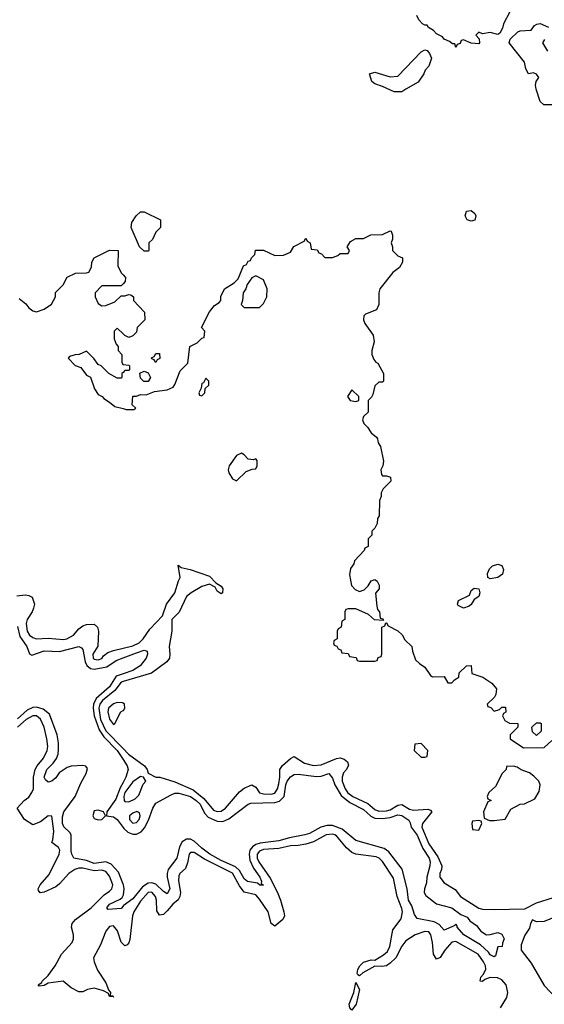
# Model space of a CAD drawing. Header units: inches. Extents: x 2710684 to 2828758, y 857022 to 965663.
# Tile 129 of 256: x 2749462 to 2752191, y 885549 to 890671. Entities that reach past the tile are written whole.
import ezdxf

# ---------------------------------------------------------------- set-up
doc = ezdxf.new("R2010")
doc.units = ezdxf.units.IN
doc.header["$MEASUREMENT"] = 0
for name, color, linetype in [('C7848', 7, 'Continuous'), ('C7858', 7, 'Continuous'), ('C7859', 7, 'Continuous')]:
    doc.layers.add(name, color=color, linetype=linetype)

msp = doc.modelspace()

# ---------------------------------------------------------------- linework, layer by layer
at = {"layer": 'C7848', "color": 4}
for points, elevation in [([(2749459.8, 889219.8), (2749493.4, 889193.4), (2749510, 889171.3), (2749530, 889156), (2749550, 889152), (2749590, 889164.7), (2749628.4, 889191.6), (2749648, 889230), (2749648.4, 889251.6), (2749688.4, 889291.6), (2749710, 889332), (2749752.7, 889352.7), (2749810, 889354), (2749822, 889358), (2749836.4, 889383.6), (2749838, 889410), (2749850, 889432), (2749930, 889472), (2749974, 889470), (2749972, 889390), (2749990, 889354), (2750000, 889343.1)], 12), ([(2750000, 889296.4), (2749990, 889286), (2749890, 889286), (2749854, 889250), (2749854, 889230), (2749870, 889194), (2749890, 889182), (2749910, 889184.7), (2749956.4, 889203.6), (2749990, 889234), (2750000, 889234)], 12), ([(2750000, 889036.6), (2749970, 889066), (2749954, 889050), (2749954, 889010), (2749963.6, 888983.6), (2749974, 888970), (2749974, 888950), (2749994, 888930), (2749994, 888890), (2749998, 888878), (2750000, 888877.7)], 12), ([(2750000, 888836), (2749994, 888830), (2749994, 888810), (2749990, 888806), (2749970, 888806), (2749926, 888830), (2749886, 888870), (2749870, 888878), (2749848.4, 888908.4), (2749810, 888946), (2749771.6, 888928.4), (2749750, 888928), (2749722, 888918), (2749714, 888910), (2749750, 888872), (2749781, 888861), (2749810, 888822), (2749831.1, 888811.1), (2749851, 888750), (2749870, 888722), (2749890.9, 888710.9), (2749899.6, 888699.6), (2749930, 888682), (2749958, 888658), (2750000, 888647.6)], 12), ([(2749446.8, 887673.2), (2749490, 887678.8), (2749510, 887676), (2749526.8, 887666.8), (2749538.8, 887630), (2749534.8, 887610), (2749527.3, 887590), (2749500.5, 887550), (2749495.5, 887530), (2749501.6, 887490), (2749514, 887470), (2749530, 887456.3), (2749550, 887450.7), (2749610, 887453.4), (2749690, 887446.4), (2749708, 887450), (2749742.7, 887470), (2749770, 887502.8), (2749790, 887517.3), (2749810, 887524.9), (2749850, 887526.8), (2749866.8, 887510), (2749873, 887490), (2749868.2, 887411.8), (2749843.1, 887370), (2749844.9, 887350), (2749850, 887343.8), (2749870, 887340.4), (2749890, 887348.5), (2749898.7, 887361.3), (2749921.1, 887378.9), (2749949.7, 887390.3), (2750000, 887402.2)], 8), ([(2749450, 887514), (2749462.8, 887462.8), (2749498.9, 887410), (2749512.8, 887372.8), (2749525.5, 887365.5), (2749590, 887387.6), (2749670, 887384), (2749770.3, 887410.3), (2749783.7, 887403.7), (2749790, 887394.8), (2749802, 887330), (2749811, 887311), (2749830, 887296.1), (2749850, 887292.1), (2749914.7, 887305.3), (2749963.3, 887336.7), (2750000, 887350.5)], 4), ([(2750000, 887267.5), (2749964.8, 887255.2), (2749930, 887201.1), (2749860.5, 887139.5), (2749846.4, 887110), (2749844.1, 887090), (2749850.1, 887050), (2749876.5, 886976.5), (2749900.7, 886940.7), (2749969.2, 886870), (2750000, 886823.3)], 4), ([(2750000, 887228), (2749990, 887225.1), (2749957.9, 887182.1), (2749892.6, 887130), (2749879.3, 887110), (2749873.4, 887090), (2749882.8, 887030), (2749910, 886971.4), (2750000, 886879.3)], 8), ([(2750000, 887115.3), (2749997.2, 887117.2), (2749970, 887119.3), (2749950, 887112.3), (2749924.9, 887090), (2749920.7, 887070), (2749930, 887032), (2749950, 887004.7), (2749958, 887010), (2749988, 887070), (2750000, 887076.9)], 12), ([(2750000, 886174), (2749975.6, 886235.6), (2749938.5, 886278.5), (2749911, 886291), (2749850, 886281.8), (2749810, 886297.3), (2749744, 886310), (2749732.7, 886330), (2749730, 886346), (2749729.3, 886430), (2749723.2, 886443.2), (2749692.5, 886472.5), (2749685.3, 886490), (2749684.4, 886524.4), (2749692.1, 886550), (2749751, 886630), (2749780.5, 886699.5), (2749807.8, 886750), (2749814.9, 886774.9), (2749807, 886787), (2749791.2, 886791.2), (2749730, 886787.8), (2749710, 886780.5), (2749667.7, 886752.3), (2749650, 886727.3), (2749630, 886709.6), (2749610, 886705.1), (2749596.6, 886716.6), (2749589.8, 886729.8), (2749603, 886770), (2749637, 886803), (2749653.1, 886826.9), (2749661.7, 886850), (2749664.1, 886875.9), (2749664.8, 886910), (2749658, 886950), (2749617.7, 887057.7), (2749585.1, 887085.1), (2749550, 887095.5), (2749530, 887093.8), (2749501, 887079), (2749450, 887033.5)], 4), ([(2749948.9, 885588.9), (2749930, 885589.3), (2749924.7, 885604.7), (2749898.3, 885618.3), (2749850, 885633.2), (2749814.4, 885625.6), (2749790, 885614), (2749770, 885614), (2749730, 885634), (2749689.2, 885669.2), (2749610, 885659.3), (2749590, 885647), (2749563.1, 885643.1), (2749558, 885650), (2749577.2, 885662.8), (2749579, 885670), (2749610, 885698.8), (2749646, 885750), (2749679.3, 885810), (2749735.1, 885870), (2749742.7, 885890), (2749742.7, 885910), (2749732.3, 885950), (2749735.1, 885970), (2749752, 885990), (2749833.6, 886050), (2749901, 886119), (2749930, 886138.4), (2749941.6, 886150), (2749946, 886170), (2749930, 886215.1), (2749910, 886239.6), (2749890, 886246.6), (2749850, 886243.9), (2749790, 886257.6), (2749770, 886257.3), (2749749.2, 886250.8), (2749717.3, 886230), (2749670, 886176), (2749650, 886159.5), (2749590, 886132.7), (2749569, 886129), (2749560.2, 886140.2), (2749559, 886150), (2749569, 886170), (2749616.4, 886223.6), (2749668, 886330), (2749671.2, 886350), (2749663.9, 886363.9), (2749629.2, 886390), (2749635.3, 886404.7), (2749640.5, 886450), (2749630, 886528), (2749610, 886528.7), (2749570, 886499), (2749530, 886482), (2749488, 886510), (2749449, 886570), (2749485.2, 886610), (2749510, 886627.3), (2749525.1, 886650), (2749533.3, 886670), (2749533.7, 886730), (2749543, 886770), (2749553.3, 886790), (2749585.6, 886830), (2749604.7, 886870), (2749608, 886890), (2749603.5, 886930), (2749589.6, 886990), (2749570, 887032.3), (2749550, 887049.4), (2749530, 887049.6), (2749495.8, 887030), (2749450.2, 886989.8)], 8), ([(2750000, 886703.3), (2749985.4, 886674.6), (2749963.1, 886616.9), (2749916, 886550), (2749914, 886530), (2749950, 886524), (2749970, 886510.7), (2750000, 886468.7)], 4), ([(2750000, 886060.4), (2749999.8, 886060.2), (2749990, 886048), (2749922, 886042), (2749915.3, 886050), (2749929.3, 886070), (2749984.1, 886095.9), (2749995.1, 886104.9), (2750000, 886115.4)], 4), ([(2750000, 885862.7), (2749990, 885872.7), (2749971.7, 885931.7), (2749950, 885957.4), (2749930, 885954.3), (2749910, 885929.4), (2749882.2, 885857.8), (2749846, 885790), (2749849.1, 885769.1), (2749866.9, 885726.9), (2749910, 885660.7), (2749923.5, 885623.5), (2749934.8, 885610), (2749932.7, 885592.7), (2749947.3, 885592.7), (2749948.9, 885588.9)], 8), ([(2749948.9, 885588.9), (2749950, 885586)], 8)]:
    msp.add_lwpolyline(points, dxfattribs=dict(at, elevation=elevation))
at = {"layer": 'C7848', "color": 4, "elevation": 4}
msp.add_lwpolyline([(2749870, 886559.5), (2749850, 886555.1), (2749842.4, 886530), (2749850, 886514.8), (2749870, 886508), (2749890, 886511), (2749909, 886530), (2749898, 886550)], close=True, dxfattribs=at)
at = {"layer": 'C7858', "color": 4}
for points, elevation in [([(2750110, 889466), (2750086, 889490), (2750042, 889590), (2750044.7, 889615.3), (2750068, 889650), (2750090, 889671.3), (2750110, 889672), (2750194, 889630), (2750194, 889590), (2750170, 889566), (2750152.7, 889527.3), (2750134, 889510), (2750134, 889470), (2750130, 889466)], 12), ([(2751810, 889622), (2751789.3, 889629.3), (2751779, 889650), (2751785.6, 889674.4), (2751810, 889678), (2751830, 889662), (2751834.8, 889650), (2751830, 889628.7)], 12), ([(2750690, 889338), (2750670, 889328), (2750646, 889294), (2750638, 889270), (2750624.7, 889250), (2750622, 889210), (2750614, 889190), (2750630, 889174), (2750710, 889174), (2750730, 889194), (2750748, 889230), (2750748.7, 889270), (2750730, 889318)], 12), ([(2750170, 888888), (2750162, 888902), (2750150, 888906), (2750148.4, 888911.6), (2750162, 888918), (2750170, 888934), (2750190, 888934), (2750191.6, 888908.4), (2750178, 888902)], 12), ([(2750130, 888788), (2750108.4, 888788.4), (2750090, 888806), (2750087.3, 888832.7), (2750110, 888842), (2750130, 888834), (2750142, 888810)], 12), ([(2750430, 888806), (2750418, 888782), (2750410, 888778), (2750405.4, 888754.6), (2750394, 888730), (2750398, 888718), (2750410, 888714), (2750426, 888730), (2750427.3, 888752.7), (2750446, 888770), (2750446, 888790)], 12), ([(2751190, 888746), (2751167.3, 888710), (2751182, 888690), (2751210, 888684.7), (2751226, 888690), (2751226, 888710)], 12), ([(2750615.3, 888415.3), (2750590, 888404), (2750551.3, 888350), (2750546, 888330), (2750550, 888314), (2750570, 888282), (2750590, 888272), (2750640.2, 888319.8), (2750672, 888332), (2750690, 888334), (2750698, 888350), (2750698, 888378), (2750690, 888386), (2750678, 888382), (2750650, 888384), (2750630, 888408)], 12), ([(2751910, 887762), (2751898, 887770), (2751895.3, 887790), (2751906, 887814), (2751922, 887830), (2751950, 887838.8), (2751970, 887831.3), (2751979.1, 887810), (2751972.7, 887787.3), (2751950, 887769.2)], 12), ([(2751770, 887609.2), (2751743.2, 887623.2), (2751739, 887630), (2751744, 887650), (2751802, 887678), (2751810, 887702), (2751825.6, 887714.4), (2751850.6, 887710.6), (2751854.8, 887690), (2751850.5, 887669.5), (2751825.4, 887654.6), (2751810.7, 887629.3), (2751799.8, 887620.2)], 12), ([(2752150, 886948), (2752130, 886966), (2752126, 886990), (2752150, 887014), (2752170, 887014), (2752174, 887010), (2752174, 886970)], 12), ([(2751550, 886906), (2751518, 886902), (2751514, 886870), (2751550, 886834), (2751570, 886834), (2751582, 886838), (2751586, 886870)], 12), ([(2752030, 886788), (2751994, 886786), (2751992, 886770), (2751971.1, 886748.9), (2751937.3, 886682.7), (2751902, 886650), (2751894, 886630), (2751898, 886618), (2751914, 886610), (2751898, 886602), (2751874, 886550), (2751878, 886518), (2751905.4, 886505.4), (2751930, 886506), (2751988, 886512), (2752016.4, 886563.6), (2752066, 886590), (2752088.7, 886591.3), (2752142, 886618), (2752164.7, 886655.3), (2752169, 886690), (2752162, 886710), (2752136.5, 886736.5), (2752113.6, 886753.6), (2752070, 886768.7), (2752050, 886782)], 12), ([(2750090, 886733.2), (2750050, 886707), (2750010, 886651.5), (2750004.5, 886630), (2750006, 886610), (2750010, 886604.4), (2750030, 886602), (2750062.5, 886617.5), (2750082.3, 886637.7), (2750105.2, 886694.8), (2750118, 886710), (2750106, 886730)], 8), ([(2750071.8, 886551.8), (2750050, 886543.7), (2750034, 886530), (2750034, 886510), (2750050, 886490.8), (2750070, 886494), (2750083.7, 886510), (2750089.2, 886530), (2750084.7, 886544.7)], 8), ([(2751850, 886506), (2751818, 886502), (2751814, 886490), (2751818, 886458), (2751850, 886454), (2751866, 886490), (2751862, 886502)], 12), ([(2751190, 885519.3), (2751179.3, 885530), (2751175.6, 885550), (2751199.5, 885610), (2751210, 885662), (2751230, 885626), (2751212.7, 885550)], 8)]:
    msp.add_lwpolyline(points, close=True, dxfattribs=dict(at, elevation=elevation))
for points, elevation in [([(2750000, 888647.6), (2750016.4, 888643.6), (2750056.4, 888643.6), (2750066, 888650), (2750048, 888668), (2750050, 888712), (2750070, 888712), (2750090, 888722), (2750120.4, 888719.6), (2750163.1, 888736.9), (2750230, 888744.7), (2750260.4, 888759.6), (2750270, 888774), (2750296.4, 888843.6), (2750336.4, 888883.6), (2750348, 888970), (2750386, 888990), (2750410, 889014), (2750422, 889018), (2750426, 889050), (2750408, 889070), (2750449.1, 889150.9), (2750476.4, 889183.6), (2750500.4, 889199.6), (2750508, 889210), (2750508.9, 889231.1), (2750528, 889270), (2750578, 889302), (2750598, 889322), (2750626, 889390), (2750642, 889398), (2750650, 889414), (2750662, 889418), (2750667.3, 889432.7), (2750686, 889450), (2750688.4, 889471.6), (2750730, 889472), (2750790, 889444.7), (2750834.6, 889445.4), (2750870, 889462), (2750888.7, 889491.3), (2750942, 889518), (2750950, 889534), (2750958, 889518), (2750974, 889510), (2750978, 889478), (2751010, 889474), (2751018, 889458), (2751032.7, 889452.7), (2751050, 889434), (2751090, 889434), (2751116.4, 889443.6), (2751130, 889454), (2751170, 889454), (2751178, 889470), (2751166, 889490), (2751183.1, 889516.9), (2751210, 889532), (2751250, 889532), (2751288.4, 889551.6), (2751350, 889554), (2751390, 889572), (2751394, 889570), (2751402, 889550), (2751402, 889530), (2751394, 889510), (2751402, 889490), (2751402, 889470), (2751430, 889442), (2751452.7, 889432.7), (2751454, 889410), (2751438, 889382), (2751403.5, 889356.5), (2751336, 889270), (2751331, 889250), (2751330.9, 889189.1), (2751318.8, 889161.2), (2751261, 889139), (2751252, 889130), (2751251.3, 889110), (2751258, 889090), (2751301, 889030), (2751305.4, 888994.6), (2751294, 888950), (2751294, 888930), (2751303.6, 888903.6), (2751314, 888890), (2751324.7, 888884.7), (2751354, 888830), (2751354, 888790), (2751350, 888786), (2751330, 888786), (2751310, 888766), (2751299.6, 888720.4), (2751292.7, 888707.3), (2751274, 888690), (2751274, 888630), (2751250, 888606), (2751244.7, 888590), (2751252, 888570), (2751271.3, 888551.3), (2751290, 888522), (2751318.5, 888498.5), (2751322.8, 888490), (2751327.3, 888470), (2751338.8, 888450), (2751354.4, 888374.4), (2751350.8, 888350), (2751340.7, 888330), (2751344.5, 888304.5), (2751350, 888298), (2751370, 888298), (2751390.9, 888290.9), (2751392, 888270), (2751352, 888230), (2751342, 888210), (2751342, 888190), (2751334, 888170), (2751332, 888090), (2751323.6, 888076.4), (2751322, 888050), (2751310, 888026), (2751294, 888010), (2751294, 887990), (2751274, 887970), (2751274, 887930), (2751258, 887922), (2751254, 887910), (2751203.6, 887856.4), (2751199.6, 887840.4), (2751183.6, 887816.4), (2751176.9, 887783.1), (2751187.5, 887727.5), (2751206.8, 887706.8), (2751230, 887696), (2751254.6, 887705.4), (2751274.6, 887725.4), (2751290, 887752), (2751310, 887758), (2751322, 887750), (2751332, 887730), (2751332, 887710), (2751312.7, 887687.3), (2751319.6, 887619.6), (2751323.6, 887603.6), (2751334, 887590), (2751338, 887558), (2751350, 887554), (2751354, 887546), (2751308.4, 887548.4), (2751276.4, 887576.4), (2751210, 887606), (2751170, 887606), (2751158, 887602), (2751154, 887590), (2751154, 887550), (2751138, 887542), (2751134, 887510), (2751118, 887502), (2751114, 887490), (2751114, 887450), (2751098, 887442), (2751094, 887430), (2751098, 887418), (2751112.7, 887412.7), (2751118, 887398), (2751132.7, 887392.7), (2751138, 887378), (2751170, 887374), (2751178, 887358), (2751212.7, 887352.7), (2751218, 887338), (2751230, 887334), (2751310, 887334), (2751322, 887338), (2751327.3, 887352.7), (2751342, 887358), (2751346, 887370), (2751346, 887510), (2751362, 887518), (2751366, 887534), (2751370, 887534), (2751378, 887518), (2751430, 887492), (2751451.3, 887471.3), (2751465.4, 887445.4), (2751502, 887410), (2751505.4, 887385.4), (2751521, 887341), (2751541, 887321), (2751570, 887302), (2751599.6, 887259.6), (2751610, 887252), (2751670, 887254), (2751690, 887222), (2751710, 887222), (2751723.1, 887236.9), (2751746, 887250), (2751747.3, 887272.7), (2751786, 887310), (2751811.1, 887311.1), (2751814, 887270), (2751870.9, 887250.9), (2751918.8, 887218.8), (2751942, 887190), (2751939.6, 887160.4), (2751932.7, 887147.3), (2751894, 887110), (2751898, 887098), (2751912.7, 887092.7), (2751930, 887074), (2751958, 887082), (2751970, 887094), (2751990, 887094), (2751991.6, 887068.4), (2751978, 887062), (2751974, 887050), (2751985.4, 887025.4), (2752010, 887012), (2752054, 887010), (2752054, 886990), (2752014, 886950), (2752014, 886930), (2752082.8, 886882.8), (2752190, 886884.7), (2752230, 886922)], 12), ([(2750000, 889343.1), (2750012, 889330), (2750011.6, 889308.4), (2750000, 889296.4)], 12), ([(2750000, 889234), (2750010, 889234), (2750030, 889242), (2750039.6, 889239.6), (2750054, 889230), (2750054, 889210), (2750112, 889150), (2750114, 889110), (2750074, 889070), (2750070, 889046), (2750050, 889026), (2750030, 889018), (2750008.4, 889028.4), (2750000, 889036.6)], 12), ([(2750000, 888877.7), (2750030, 888874), (2750034, 888870), (2750034, 888850), (2750030, 888846), (2750010, 888846), (2750000, 888836)], 12), ([(2750000, 887402.2), (2750050, 887414), (2750083.7, 887430), (2750105.1, 887450), (2750138.9, 887501.1), (2750204.5, 887570), (2750226, 887630), (2750269.6, 887690), (2750287.6, 887752.4), (2750297.2, 887770), (2750286, 887834), (2750302, 887822), (2750349.3, 887810.7), (2750450, 887775.5), (2750482, 887742), (2750510, 887724.7), (2750518.8, 887710), (2750518, 887690), (2750510, 887684), (2750490, 887698), (2750479.3, 887719.3), (2750450, 887734), (2750410, 887722.4), (2750353.4, 887690), (2750329.1, 887670.9), (2750291.6, 887588.4), (2750254, 887550), (2750253.7, 887490), (2750239.1, 887410), (2750244, 887370), (2750240.7, 887350), (2750227.3, 887330), (2750148.7, 887271.3), (2750000, 887228)], 8), ([(2750000, 887350.5), (2750070, 887376.9), (2750110.5, 887390.5), (2750125.4, 887385.4), (2750127.3, 887370), (2750120.5, 887350), (2750088.2, 887310), (2750050, 887285.1), (2750000, 887267.5)], 4), ([(2750000, 887076.9), (2750002, 887078), (2750008.7, 887090), (2750008, 887110), (2750000, 887115.3)], 12), ([(2750000, 886879.3), (2750028.7, 886850), (2750111, 886790), (2750126, 886770), (2750131.3, 886751.3), (2750170, 886731.3), (2750191.1, 886731.1), (2750270, 886706.4), (2750364, 886664), (2750420.4, 886620.4), (2750470, 886558.7), (2750490, 886552.2), (2750510, 886553), (2750532.3, 886570), (2750606, 886654), (2750630, 886674), (2750670, 886690.6), (2750690, 886678), (2750710, 886648.7), (2750730, 886643.1), (2750770, 886642.7), (2750790, 886647.4), (2750804, 886670), (2750810, 886696), (2750816, 886730), (2750816.2, 886770), (2750828.7, 886791.3), (2750870, 886828), (2750890, 886837.3), (2750943.7, 886803.7), (2750990, 886790.4), (2751030, 886794), (2751110, 886828.5), (2751130, 886830.4), (2751150, 886824.4), (2751168, 886810), (2751172.2, 886792.2), (2751162.4, 886770), (2751147.3, 886752.7), (2751139.6, 886730), (2751139.6, 886710), (2751154.9, 886670), (2751169.6, 886649.6), (2751195.3, 886630), (2751272.9, 886592.9), (2751310, 886561.5), (2751330, 886552.9), (2751370, 886554.9), (2751390, 886561.3), (2751430, 886585.2), (2751450, 886587.6), (2751490, 886563.6), (2751510, 886558.5), (2751584.9, 886564.9), (2751599.3, 886559.3), (2751606.8, 886550), (2751557.4, 886490), (2751554.6, 886470), (2751590, 886383.8), (2751636.7, 886316.7), (2751658.4, 886270), (2751657.1, 886250), (2751647.2, 886230), (2751647.2, 886210), (2751670, 886180.4), (2751726.9, 886146.9), (2751754.8, 886110), (2751850, 886048.7), (2751870, 886043.1), (2751930, 886042), (2752090, 886044.9), (2752150, 886077.1), (2752327.2, 886132.8)], 8), ([(2750000, 886823.3), (2750022, 886790), (2750025.7, 886770), (2750013.6, 886730), (2750000, 886703.3)], 4), ([(2750000, 886468.7), (2750003.6, 886463.6), (2750024.7, 886444.7), (2750050, 886433.8), (2750070, 886434.9), (2750094, 886446), (2750112.3, 886467.7), (2750132.3, 886507.7), (2750154.7, 886570), (2750170, 886595.5), (2750250, 886639.5), (2750270, 886647.4), (2750290, 886647.7), (2750350, 886630.2), (2750380.3, 886610), (2750400.8, 886590), (2750423.5, 886543.5), (2750443.1, 886523.1), (2750490, 886500.9), (2750519.5, 886500.5), (2750550, 886514.3), (2750650, 886590.4), (2750663.9, 886596.1), (2750790, 886599), (2750814, 886606), (2750838.3, 886630), (2750845.8, 886690), (2750854.3, 886710), (2750870, 886732.4), (2750890, 886744.4), (2750910, 886746.4), (2751005.9, 886734.1), (2751030, 886736.5), (2751070.3, 886750.3), (2751090, 886726), (2751101.1, 886690), (2751135.1, 886635.1), (2751179.5, 886599.5), (2751250, 886563.1), (2751288.1, 886528.1), (2751310, 886517.3), (2751350, 886515.2), (2751390, 886520.2), (2751430, 886534.6), (2751450, 886530.3), (2751486.2, 886506.2), (2751493.8, 886493.8), (2751498.4, 886470), (2751530, 886428), (2751559.4, 886359.4), (2751591.6, 886310), (2751596.5, 886290), (2751595.8, 886270), (2751580.7, 886210), (2751579.1, 886180.9), (2751567.3, 886150), (2751566.8, 886130), (2751574.4, 886114.4), (2751630, 886071.3), (2751710, 886050.8), (2751756.9, 886016.9), (2751790, 886002), (2751804, 885984), (2751839.1, 885959.1), (2751861, 885930), (2751890, 885911), (2751910, 885911.3), (2751950, 885922), (2751970, 885914), (2751982, 885890), (2751972.7, 885867.3), (2751972, 885850), (2751950, 885848), (2751938, 885802), (2751930, 885795.3), (2751910, 885806.6), (2751900.5, 885820.5), (2751858.8, 885858.8), (2751772.7, 885910), (2751738, 885950), (2751738, 885958), (2751730, 885966), (2751722, 885958), (2751670, 885935.3), (2751644.5, 885964.5), (2751617.5, 885977.5), (2751530, 885995.3), (2751515.5, 886015.5), (2751501.7, 886061.7), (2751485.4, 886090), (2751478.4, 886150), (2751452.4, 886252.4), (2751381.5, 886341.5), (2751358.9, 886358.9), (2751210, 886401.6), (2751140.3, 886460.3), (2751090, 886479.2), (2751061.3, 886478.7), (2751028.9, 886471.1), (2750970, 886438), (2750944.7, 886430), (2750864.8, 886415.2), (2750810, 886399.2), (2750712.5, 886387.5), (2750690, 886380.4), (2750672.4, 886367.6), (2750659.6, 886350), (2750655.2, 886330), (2750659.1, 886299.1), (2750678, 886258), (2750711.6, 886210), (2750719.3, 886190), (2750718, 886178), (2750730, 886168.7), (2750710.6, 886169.4), (2750698.6, 886178.6), (2750648, 886188), (2750630, 886201.3), (2750605.3, 886245.3), (2750584.9, 886264.9), (2750510, 886297.6), (2750451.6, 886330), (2750410, 886360.4), (2750370, 886397.6), (2750350, 886407.8), (2750330, 886407.6), (2750306.5, 886393.5), (2750292.7, 886367.3), (2750279.5, 886310), (2750234.3, 886250), (2750228.8, 886230), (2750230.2, 886210), (2750243.1, 886150), (2750230, 886123.7), (2750210, 886135.1), (2750170, 886174.7), (2750150, 886181.7), (2750130, 886178.3), (2750100.6, 886159.4), (2750050, 886098), (2750000, 886060.4)], 4), ([(2751963, 885530), (2751995.8, 885584.2), (2752001.7, 885610), (2751992.6, 885650), (2751970, 885676.9), (2751947.2, 885687.2), (2751910, 885688), (2751881.6, 885678.4), (2751870, 885667.3), (2751858, 885670), (2751861.2, 885690), (2751874.8, 885705.2), (2751887.5, 885732.5), (2751885.1, 885750), (2751875.1, 885770), (2751847.3, 885810), (2751730, 885876.3), (2751710, 885871.6), (2751674.4, 885830), (2751650, 885792.7), (2751630, 885784.5), (2751614, 885810), (2751609.7, 885869.7), (2751600.7, 885910), (2751590, 885926), (2751570, 885927.3), (2751518.8, 885910), (2751470, 885879.6), (2751449.1, 885850.9), (2751418, 885790), (2751390, 885762.6), (2751370, 885749.8), (2751346, 885746), (2751310, 885748), (2751246.6, 885713.4), (2751230, 885697.2), (2751221.5, 885701.5), (2751217.2, 885710), (2751220.7, 885730), (2751231.6, 885750), (2751250, 885768.4), (2751290, 885779.5), (2751310, 885778), (2751354.4, 885805.6), (2751375.5, 885824.5), (2751388.2, 885850), (2751403.9, 885936.1), (2751446.5, 885993.5), (2751452.8, 886030), (2751450, 886048), (2751425.6, 886110), (2751405.8, 886205.8), (2751350, 886292), (2751332, 886310), (2751315.8, 886315.8), (2751210, 886329.6), (2751190, 886338.7), (2751162.4, 886362.4), (2751110, 886425.1), (2751101.2, 886430), (2751090, 886433.5), (2751056, 886430), (2750990, 886393.7), (2750950, 886382), (2750910, 886374.8), (2750870, 886374.2), (2750810, 886359.8), (2750730, 886354.6), (2750710, 886346), (2750697.4, 886330), (2750698.3, 886310), (2750705.5, 886290), (2750765.8, 886205.8), (2750802.7, 886130), (2750819.5, 886090), (2750836.4, 886030), (2750840.5, 886010), (2750830.8, 885990), (2750790, 885955.1), (2750770, 885969.2), (2750754.3, 886030), (2750710, 886096.2), (2750690, 886118.7), (2750630, 886131.6), (2750605.5, 886165.5), (2750570, 886230.9), (2750423.3, 886303.3), (2750370, 886338.9), (2750350, 886339.5), (2750343.1, 886330), (2750335.8, 886284.2), (2750324.7, 886255.3), (2750296, 886230), (2750290, 886218), (2750288.5, 886191.5), (2750298, 886130), (2750295.8, 886110), (2750286.7, 886093.3), (2750258.7, 886070), (2750230, 886034.5), (2750210, 886017), (2750190, 886013.2), (2750175.9, 886035.9), (2750173.5, 886090), (2750168.2, 886110), (2750150, 886132.4), (2750130, 886130.9), (2750090, 886084.7), (2750055.6, 886030), (2750049.1, 886010), (2750034.3, 885885.7), (2750030, 885868.7), (2750021.4, 885858.6), (2750010, 885852.7), (2750000, 885862.7)], 8), ([(2750000, 886115.4), (2750001.5, 886118.5), (2750005.6, 886150), (2750001.6, 886170), (2750000, 886174)], 4), ([(2752270, 886012.7), (2752190, 885979.3), (2752150, 885977.2), (2752130, 885988.7), (2752118.8, 885970), (2752114.8, 885945.2), (2752090, 885908), (2752070, 885858), (2752070.7, 885830), (2752123, 885763), (2752190, 885647.7), (2752315.6, 885515.6)], 8)]:
    msp.add_lwpolyline(points, dxfattribs=dict(at, elevation=elevation))
at = {"layer": 'C7859', "color": 4, "elevation": 12}
for points in [[(2752011, 890711), (2751978.8, 890650), (2751973.4, 890626.6), (2751959.8, 890600.2), (2751950, 890594), (2751910, 890604), (2751870, 890598), (2751850, 890606), (2751834, 890590), (2751852, 890572), (2751854, 890550), (2751850, 890546), (2751810, 890548), (2751770, 890566), (2751758, 890562), (2751752.7, 890547.3), (2751738, 890542), (2751730, 890526), (2751726, 890546), (2751714, 890546), (2751698, 890558), (2751670, 890568.7), (2751662, 890582), (2751630, 890598), (2751615.3, 890615.3), (2751588, 890630), (2751582, 890642), (2751570, 890642), (2751558, 890650), (2751538, 890670), (2751527.3, 890692.7)], [(2752230, 890228), (2752188.4, 890228.4), (2752170, 890246), (2752148, 890310), (2752146, 890330), (2752148, 890350), (2752162, 890370), (2752150, 890388), (2752134.6, 890394.6), (2752108.7, 890388.7), (2752095.3, 890415.3), (2752088.7, 890450), (2752009, 890550), (2752013.2, 890570), (2752052.5, 890607.5), (2752066.3, 890613.7), (2752123.1, 890616.9), (2752140.2, 890639.8), (2752152.9, 890647.1), (2752170, 890650.7), (2752212.4, 890632.4)], [(2752191.6, 890568.4), (2752182, 890550), (2752207.1, 890507.1)]]:
    msp.add_lwpolyline(points, dxfattribs=at)
msp.add_lwpolyline([(2751410, 890295.3), (2751350, 890324), (2751310, 890337.2), (2751294, 890350), (2751282, 890390), (2751310, 890398), (2751390, 890374), (2751430, 890376.3), (2751550, 890502.8), (2751570, 890514), (2751582, 890510), (2751594.4, 890494.4), (2751604.7, 890470), (2751590.9, 890429.1), (2751571.1, 890408.9), (2751564.7, 890390), (2751534.4, 890345.6), (2751470, 890308.7), (2751450, 890295.3)], close=True, dxfattribs=at)

doc.saveas('drawing.dxf')
